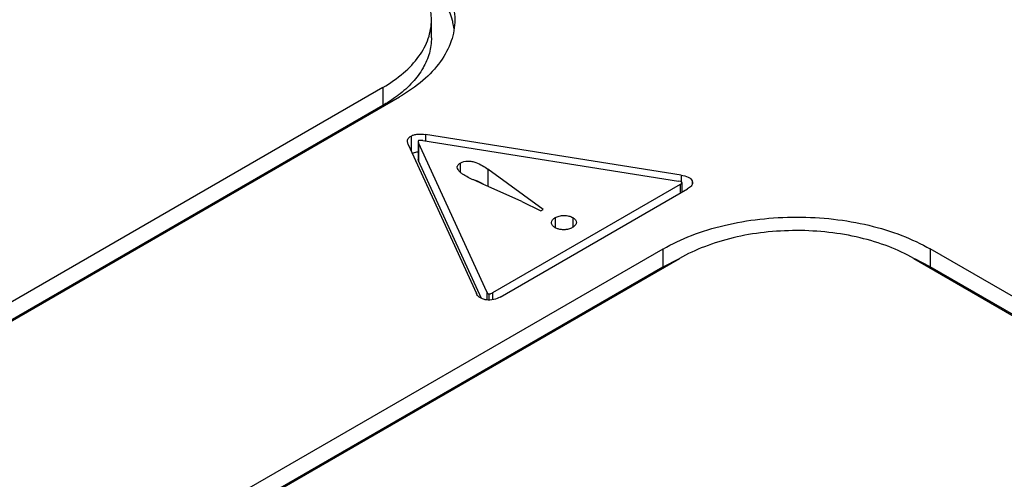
# Model space of a CAD drawing. Header units: inches. Extents: x 0 to 34, y 0 to 22.
# Tile 58 of 88: x 27.132 to 27.571, y 18.872 to 19.077. Entities that reach past the tile are written whole.
import ezdxf

# ---------------------------------------------------------------- set-up
doc = ezdxf.new("R2010")
doc.units = ezdxf.units.IN
doc.header["$LTSCALE"] = 1.87
doc.header["$MEASUREMENT"] = 0
doc.layers.get('0').update_dxf_attribs({"linetype": 'CONTINUOUS'})

msp = doc.modelspace()

# ---------------------------------------------------------------- linework, layer by layer
at = {"color": 7, "linetype": 'CONTINUOUS'}
for p, q in [((27.3158504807, 19.0687166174), (27.3158504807, 19.0767527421)), ((27.2942114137, 19.0465484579), (26.8913658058, 18.8139118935)), ((27.2942114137, 19.0465484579), (27.2942114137, 19.0385123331)), ((26.8987315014, 18.8096590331), (27.3015771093, 19.0422955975)), ((27.2942114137, 19.0385123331), (26.8941567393, 18.8074874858)), ((27.3067222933, 19.0248050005), (27.3067222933, 19.018223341)), ((27.3132058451, 19.0255575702), (27.3132058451, 19.0226947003)), ((27.4272969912, 19.0073953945), (27.3132058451, 19.0255575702)), ((27.3054092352, 19.0210891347), (27.3051017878, 19.022379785)), ((27.3054092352, 19.0210891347), (27.3358786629, 18.9545885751)), ((27.3100938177, 19.0228583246), (27.3098580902, 19.0223762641)), ((27.3098580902, 19.0223762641), (27.3098580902, 19.0143401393)), ((27.3098580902, 19.0223762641), (27.3100221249, 19.0217928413)), ((27.3100221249, 19.0217928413), (27.3100221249, 19.0137567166)), ((27.3404915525, 18.9552922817), (27.3100221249, 19.0217928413)), ((27.311949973, 19.0228946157), (27.3100938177, 19.0228583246)), ((27.311949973, 19.0228946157), (27.4260367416, 19.0047337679)), ((27.3100221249, 19.0137567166), (27.3098580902, 19.0143401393)), ((27.33814314, 18.9523816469), (27.3100221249, 19.0137567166)), ((27.3286946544, 19.0127773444), (27.3286946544, 19.0087040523)), ((27.3410091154, 19.0100413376), (27.3410091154, 19.0024198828)), ((27.3656380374, 18.9920330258), (27.3410091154, 19.0100413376)), ((27.4272969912, 19.0073953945), (27.4272969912, 19.00439709)), ((27.3411621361, 19.0023519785), (27.3410356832, 19.0024080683)), ((27.3561667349, 18.9956575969), (27.3411621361, 19.0023519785)), ((27.4267556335, 19.0031777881), (27.3431049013, 18.9548789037)), ((27.4271157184, 19.0044782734), (27.4260367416, 19.0047337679)), ((27.4267556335, 19.0031777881), (27.4267556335, 18.9992798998)), ((27.4276188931, 19.0041412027), (27.4271157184, 19.0044782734)), ((27.4276442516, 19.0040324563), (27.4276188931, 19.0041412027)), ((27.4276442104, 18.999792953), (27.4276442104, 19.0040324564)), ((27.4322268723, 19.0048477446), (27.4322268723, 19.0033124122)), ((27.4322268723, 19.0048477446), (27.4323975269, 19.0040723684)), ((27.3464803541, 18.9529299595), (27.4301310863, 19.0012288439)), ((27.3561667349, 18.9956575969), (27.3646932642, 18.9914875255)), ((27.3646932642, 18.9914875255), (27.3656380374, 18.9920330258)), ((27.3710424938, 18.9884146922), (27.3710424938, 18.9839066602)), ((27.3789787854, 18.9884560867), (27.3789787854, 18.9841992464)), ((27.4191355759, 18.9744188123), (27.0162133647, 18.7418151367)), ((27.4191355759, 18.9744188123), (27.4191355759, 18.9663826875)), ((27.5384303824, 18.9744380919), (27.5384303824, 18.9664019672)), ((27.9972277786, 18.7095342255), (27.5384303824, 18.9744380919)), ((27.4191355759, 18.9663826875), (27.0162133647, 18.7337790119)), ((27.0235790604, 18.7375622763), (27.4265012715, 18.9701659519)), ((27.4260617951, 18.9699588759), (27.4191355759, 18.9663826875)), ((27.5310646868, 18.9701852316), (27.9898620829, 18.7052813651)), ((27.5384303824, 18.9664019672), (27.5315082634, 18.9699759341)), ((27.9972277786, 18.7014981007), (27.5384303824, 18.9664019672)), ((27.3404915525, 18.9552922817), (27.3404915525, 18.9517283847)), ((27.3414795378, 18.9543895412), (27.3414795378, 18.9516391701)), ((27.3431049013, 18.9548789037), (27.3431049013, 18.9517485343))]:
    msp.add_line(p, q, dxfattribs=at)
for centre, radius, start, end in [((27.2960643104, 19.068408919), 0.0302252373, 13.5397514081, 15.3339010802), ((27.2968005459, 19.0685798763), 0.0294694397, 8.1128393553, 13.5517306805)]:
    msp.add_arc(centre, radius, start, end, dxfattribs=at)
for points, knots in [([(27.3016105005, 19.1111749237), (27.3053034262, 19.1090426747), (27.3120059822, 19.1044106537), (27.3200452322, 19.0959978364), (27.3250922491, 19.0866499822), (27.3262607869, 19.0799612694), (27.3262607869, 19.0767530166)], [0, 0, 0, 0, 0.2892949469, 0.5492395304, 0.7823480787, 1, 1, 1, 1]), ([(27.3252135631, 19.0764017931), (27.3245067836, 19.0789797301), (27.3223147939, 19.0841686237), (27.3171091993, 19.0912557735), (27.3101007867, 19.0977329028), (27.3045886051, 19.1014192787), (27.3016105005, 19.1031387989)], [0, 0, 0, 0, 0.2196431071, 0.4573164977, 0.7174314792, 1, 1, 1, 1]), ([(27.3158504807, 19.0767527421), (27.3158504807, 19.0790520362), (27.3151797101, 19.0837848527), (27.3122430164, 19.090580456), (27.307453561, 19.0969390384), (27.3033445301, 19.1006249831), (27.3010693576, 19.1023759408)], [0, 0, 0, 0, 0.2254504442, 0.4618712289, 0.7184990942, 1, 1, 1, 1]), ([(27.2942114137, 19.0465484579), (27.297452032, 19.0484198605), (27.3033342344, 19.0524844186), (27.3103912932, 19.0598655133), (27.3148235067, 19.0680674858), (27.3158504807, 19.073937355), (27.3158504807, 19.0767527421)], [0, 0, 0, 0, 0.2892862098, 0.5492403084, 0.7823575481, 1, 1, 1, 1]), ([(27.3262607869, 19.0767530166), (27.3262607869, 19.0735412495), (27.3250895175, 19.06684502), (27.3200340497, 19.0574880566), (27.3119840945, 19.0490673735), (27.3052739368, 19.0444304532), (27.3015771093, 19.0422955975)], [0, 0, 0, 0, 0.2176453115, 0.4507615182, 0.7107130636, 1, 1, 1, 1]), ([(27.3158504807, 19.0687166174), (27.3158504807, 19.0664138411), (27.3151775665, 19.0616736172), (27.312233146, 19.0548684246), (27.3074329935, 19.0485015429), (27.3033158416, 19.044810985), (27.3010363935, 19.0430577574)], [0, 0, 0, 0, 0.2254277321, 0.4618461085, 0.7184858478, 1, 1, 1, 1]), ([(27.3010363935, 19.0430577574), (27.3005084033, 19.042651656), (27.2983113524, 19.0410231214), (27.2960025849, 19.0395467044), (27.2942114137, 19.0385123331)], [0, 0, 0, 0, 0.2435930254, 1, 1, 1, 1]), ([(27.3051017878, 19.022379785), (27.3051017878, 19.0226027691), (27.3051665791, 19.023067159), (27.305612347, 19.0239907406), (27.3062441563, 19.0245289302), (27.3067222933, 19.0248050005)], [0, 0, 0, 0, 0.2201667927, 0.4548616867, 1, 1, 1, 1]), ([(27.3067222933, 19.0248050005), (27.3071343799, 19.0250779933), (27.3081304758, 19.0254746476), (27.3103194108, 19.0258312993), (27.3120593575, 19.0257368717), (27.3132058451, 19.0255575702)], [0, 0, 0, 0, 0.2234247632, 0.4754943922, 1, 1, 1, 1]), ([(27.3098558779, 19.0176697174), (27.3096206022, 19.0176512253), (27.3087341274, 19.0175538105), (27.3078505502, 19.0173366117), (27.3072539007, 19.0170616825)], [0, 0, 0, 0, 0.2642950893, 1, 1, 1, 1]), ([(27.3273360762, 19.0109633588), (27.3273360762, 19.011132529), (27.327400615, 19.011490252), (27.3278141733, 19.0121722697), (27.3283201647, 19.0125611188), (27.3286946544, 19.0127773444)], [0, 0, 0, 0, 0.2151371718, 0.4500695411, 1, 1, 1, 1]), ([(27.33102025, 19.007047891), (27.3305682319, 19.0073088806), (27.329711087, 19.0078493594), (27.3285619, 19.0087550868), (27.3276669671, 19.0097432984), (27.3273360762, 19.0105693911), (27.3273360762, 19.0109633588)], [0, 0, 0, 0, 0.2819159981, 0.5467428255, 0.7872115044, 1, 1, 1, 1]), ([(27.3286946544, 19.0127773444), (27.3296997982, 19.0133577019), (27.3315275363, 19.0138267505), (27.3338988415, 19.0135573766), (27.336112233, 19.0129510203), (27.3384992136, 19.0117630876), (27.340215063, 19.0106268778), (27.3410091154, 19.0100413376)], [0, 0, 0, 0, 0.2618006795, 0.4026393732, 0.5363164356, 0.7774607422, 1, 1, 1, 1]), ([(27.3410356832, 19.0024080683), (27.3393393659, 19.0031605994), (27.3359871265, 19.0046690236), (27.3325998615, 19.0061358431), (27.33102025, 19.007047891)], [0, 0, 0, 0, 0.5043126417, 1, 1, 1, 1]), ([(27.4272969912, 19.0073953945), (27.428348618, 19.0072305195), (27.4298643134, 19.00686543), (27.4314989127, 19.0058586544), (27.4320685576, 19.0051970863), (27.4322268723, 19.0048477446)], [0, 0, 0, 0, 0.5581417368, 0.7988959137, 1, 1, 1, 1]), ([(27.3391977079, 19.0032361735), (27.3388534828, 19.0034497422), (27.3373723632, 19.0043199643), (27.3357746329, 19.0050275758), (27.3344981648, 19.0053420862)], [0, 0, 0, 0, 0.2355564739, 1, 1, 1, 1]), ([(27.4267556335, 19.0031777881), (27.426950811, 19.0032904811), (27.4272293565, 19.0034814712), (27.4275415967, 19.0037588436), (27.4276442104, 19.0039453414), (27.4276442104, 19.0040324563)], [0, 0, 0, 0, 0.5349504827, 0.7932241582, 1, 1, 1, 1]), ([(27.4323975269, 19.0040723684), (27.4323975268, 19.0037996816), (27.4322699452, 19.003225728), (27.4317655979, 19.0024626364), (27.4310279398, 19.0017910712), (27.4304450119, 19.0014101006), (27.4301310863, 19.0012288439)], [0, 0, 0, 0, 0.2157433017, 0.4508070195, 0.7132019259, 1, 1, 1, 1]), ([(27.3694254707, 18.9861876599), (27.3694254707, 18.9866168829), (27.369827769, 18.9875571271), (27.3705933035, 18.9881553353), (27.3710424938, 18.9884146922)], [0, 0, 0, 0, 0.4528090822, 1, 1, 1, 1]), ([(27.3710424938, 18.9884146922), (27.3716007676, 18.9887370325), (27.3729072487, 18.9892069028), (27.3750009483, 18.989466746), (27.3770999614, 18.989236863), (27.3784185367, 18.9887795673), (27.3789787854, 18.9884560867)], [0, 0, 0, 0, 0.2352102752, 0.4990664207, 0.7639576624, 1, 1, 1, 1]), ([(27.3789787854, 18.9884560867), (27.3794069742, 18.9882088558), (27.3801325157, 18.9876219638), (27.3804973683, 18.9867189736), (27.3804973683, 18.9863067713)], [0, 0, 0, 0, 0.5453518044, 1, 1, 1, 1]), ([(27.4191355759, 18.9744188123), (27.423211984, 18.9767720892), (27.4321444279, 18.9809207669), (27.4466794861, 18.9853634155), (27.4624321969, 18.9880636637), (27.4787780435, 18.9889758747), (27.4951250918, 18.9880715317), (27.5108809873, 18.9853779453), (27.5254195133, 18.980939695), (27.5343538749, 18.9767918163), (27.5384303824, 18.9744380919)], [0, 0, 0, 0, 0.1139648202, 0.2373409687, 0.3670375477, 0.4999725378, 0.6329149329, 0.7626297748, 0.8860276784, 1, 1, 1, 1]), ([(27.3710994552, 18.9839066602), (27.3706373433, 18.9841734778), (27.3698491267, 18.9847831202), (27.3694254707, 18.985747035), (27.3694254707, 18.9861876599)], [0, 0, 0, 0, 0.5477218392, 1, 1, 1, 1]), ([(27.3786871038, 18.9840007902), (27.3781559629, 18.9836941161), (27.3771006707, 18.9832700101), (27.3754652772, 18.9829765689), (27.3738993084, 18.983016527), (27.3724161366, 18.9833120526), (27.3714984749, 18.9836762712), (27.3710994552, 18.9839066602)], [0, 0, 0, 0, 0.2332014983, 0.4270177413, 0.6285059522, 0.8248073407, 1, 1, 1, 1]), ([(27.3804973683, 18.9863067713), (27.3804973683, 18.986086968), (27.3803940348, 18.9856241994), (27.3799889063, 18.9850089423), (27.3794055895, 18.9844575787), (27.3789390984, 18.9841462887), (27.3786871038, 18.9840007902)], [0, 0, 0, 0, 0.2159527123, 0.451395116, 0.7141145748, 1, 1, 1, 1]), ([(27.5310646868, 18.9701852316), (27.5274915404, 18.9722483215), (27.5196604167, 18.9758840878), (27.5069170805, 18.979774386), (27.49310663, 18.9821352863), (27.4787780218, 18.9829276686), (27.4644506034, 18.9821274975), (27.450643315, 18.9797599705), (27.4379034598, 18.9758652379), (27.4300742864, 18.972228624), (27.4265012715, 18.9701659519)], [0, 0, 0, 0, 0.1139729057, 0.2373713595, 0.3670875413, 0.5000313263, 0.6329667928, 0.7626623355, 0.8860360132, 1, 1, 1, 1]), ([(27.3402371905, 18.9517283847), (27.3397049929, 18.9518096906), (27.3387079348, 18.9520721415), (27.3374121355, 18.9527263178), (27.3364570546, 18.9535834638), (27.3360327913, 18.9542547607), (27.3358786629, 18.9545885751)], [0, 0, 0, 0, 0.2981112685, 0.566137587, 0.7964064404, 1, 1, 1, 1]), ([(27.3404915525, 18.9552922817), (27.3405323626, 18.9552038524), (27.3406651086, 18.9549743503), (27.3409367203, 18.9545959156), (27.3412848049, 18.9544172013), (27.3414795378, 18.9543895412)], [0, 0, 0, 0, 0.2110413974, 0.5737924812, 1, 1, 1, 1]), ([(27.3414795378, 18.9543895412), (27.3416324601, 18.9543627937), (27.3419410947, 18.9544008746), (27.342495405, 18.9545452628), (27.3428701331, 18.9547433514), (27.3431049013, 18.9548789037)], [0, 0, 0, 0, 0.2705385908, 0.5275775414, 1, 1, 1, 1]), ([(27.3464803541, 18.9529299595), (27.3456011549, 18.9524223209), (27.3435605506, 18.9516409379), (27.3413573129, 18.9515526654), (27.3402371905, 18.9517283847)], [0, 0, 0, 0, 0.4724079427, 1, 1, 1, 1])]:
    msp.add_open_spline(points, degree=3, knots=knots, dxfattribs=at)

doc.saveas('drawing.dxf')
